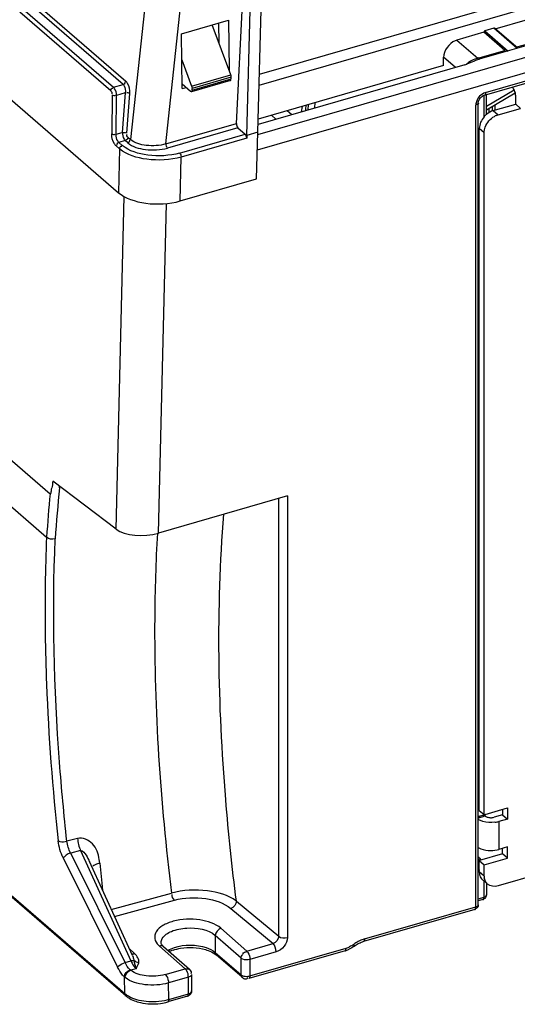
# Model space of a CAD drawing. Header units: inches. Extents: x 0 to 117, y 0 to 83.
# Tile 41 of 64: x 103.61 to 105.13, y 18.32 to 21.32. Entities that reach past the tile are written whole.
import ezdxf

# ---------------------------------------------------------------- set-up
doc = ezdxf.new("R2010")
doc.units = ezdxf.units.IN
doc.header["$LTSCALE"] = 6.431102
doc.header["$MEASUREMENT"] = 0
doc.layers.get('0').update_dxf_attribs({"linetype": 'CONTINUOUS'})

msp = doc.modelspace()

# ---------------------------------------------------------------- linework, layer by layer
at = {"color": 7, "linetype": 'CONTINUOUS'}
for p, q in [((97.6131, 26.2509), (103.9119, 20.796)), ((97.9744, 24.8383), (103.7029, 19.8773)), ((97.9875, 24.6856), (103.6921, 19.7453)), ((104.1358, 22.698), (103.948, 20.9584)), ((104.056, 20.9451), (104.2428, 22.6763)), ((104.3416, 21.1577), (107.6653, 22.1172)), ((104.3407, 21.1246), (107.6536, 22.0809)), ((104.3367, 20.9734), (107.7155, 21.9488)), ((104.3353, 20.9269), (107.7281, 21.9063)), ((107.467, 21.9121), (105.0189, 21.2054)), ((105.1238, 21.2399), (107.34, 21.8796)), ((105.028, 21.0937), (107.5181, 21.8126)), ((105.0313, 21.1015), (107.5214, 21.8204)), ((104.2712, 21.0072), (104.3097, 21.7577)), ((104.3369, 20.9808), (104.3574, 21.7604)), ((104.3028, 20.9709), (104.3231, 21.7459)), ((103.6193, 21.3574), (103.8962, 21.1176)), ((103.9255, 21.126), (103.6486, 21.3659)), ((103.6571, 21.3758), (103.934, 21.136)), ((103.8877, 21.107), (103.6108, 21.3469)), ((104.1041, 21.2808), (104.2473, 21.3221)), ((104.254, 21.1558), (104.1976, 21.3078)), ((104.2187, 21.2508), (104.2181, 21.3137)), ((104.2473, 21.3221), (104.2488, 21.1699)), ((105.0565, 21.2976), (105.0293, 21.2897)), ((105.1278, 21.2359), (105.0565, 21.2976)), ((105.1291, 21.2365), (105.0591, 21.2972)), ((105.158, 21.3235), (105.0599, 21.2952)), ((104.1057, 21.114), (104.1041, 21.2808)), ((105.0258, 21.2853), (104.944, 21.2617)), ((105.0897, 21.23), (105.0258, 21.2853)), ((105.0293, 21.2897), (105.1005, 21.228)), ((104.944, 21.2617), (104.9385, 21.2597)), ((104.944, 21.2617), (105.0079, 21.2064)), ((104.9026, 21.1839), (104.9031, 21.2098)), ((104.9395, 21.1783), (104.9031, 21.2098)), ((105.0079, 21.2064), (105.0897, 21.23)), ((105.0097, 21.2067), (105.0089, 21.2082)), ((104.1049, 21.2016), (104.1347, 21.1213)), ((104.9676, 21.1865), (104.3376, 21.0046)), ((104.9028, 21.184), (104.338, 21.0209)), ((104.9867, 21.1932), (104.9744, 21.1886)), ((104.9977, 21.1978), (104.9867, 21.1932)), ((104.1347, 21.1213), (104.254, 21.1558)), ((104.2554, 21.1487), (104.136, 21.1143)), ((104.2554, 21.1436), (104.2554, 21.1487)), ((103.8962, 21.1176), (103.9255, 21.126)), ((104.1311, 21.1049), (104.1056, 21.1274)), ((104.1057, 21.114), (104.1177, 21.117)), ((104.2532, 21.1384), (104.1339, 21.104)), ((104.136, 21.1092), (104.2554, 21.1436)), ((103.8922, 21.0947), (103.8909, 20.9759)), ((103.9043, 20.9742), (103.9056, 21.0931)), ((103.9324, 21.1008), (103.9056, 21.0931)), ((103.9324, 21.1008), (103.9231, 20.9797)), ((103.9365, 20.9774), (103.9458, 21.0986)), ((104.136, 21.1092), (104.136, 21.1143)), ((105.0146, 21.0842), (105.0167, 21.0867)), ((105.0265, 21.0276), (105.0265, 21.0937)), ((105.1182, 21.1087), (105.0339, 21.0592)), ((105.0339, 21.049), (105.1218, 21.1007)), ((105.0339, 21.035), (105.0339, 21.0937)), ((105.123, 21.0917), (105.1228, 21.095)), ((105.123, 21.0662), (105.123, 21.0917)), ((104.4713, 21.0594), (104.4685, 21.0424)), ((104.4899, 21.0648), (104.4894, 21.0484)), ((104.5106, 21.0546), (104.5112, 21.0709)), ((105.0017, 21.0672), (105.0014, 21.0631)), ((105.0014, 18.6174), (105.0014, 21.0631)), ((105.0088, 18.6238), (105.0088, 21.0695)), ((105.0127, 21.0816), (105.0146, 21.0842)), ((105.0512, 21.0592), (105.0515, 21.0464)), ((105.0548, 21.0465), (105.123, 21.0662)), ((105.0595, 21.0641), (105.0599, 21.0466)), ((105.123, 21.0662), (105.1377, 21.0534)), ((104.3919, 21.0203), (104.3778, 21.0324)), ((104.4262, 21.0464), (104.4403, 21.0342)), ((105.0426, 21.0411), (105.0423, 21.054)), ((105.0548, 21.0465), (105.0695, 21.0337)), ((105.0637, 21.0316), (105.0695, 21.0337)), ((105.0695, 21.0337), (105.1377, 21.0534)), ((104.056, 20.9451), (104.2712, 21.0072)), ((103.9043, 20.9742), (103.9231, 20.9797)), ((104.2756, 20.9944), (104.0609, 20.9324)), ((104.0978, 20.9171), (104.2981, 20.9749)), ((104.2756, 20.9944), (104.2981, 20.9749)), ((104.3028, 20.9709), (104.3025, 20.9625)), ((104.3369, 20.9808), (104.3028, 20.9709)), ((104.3325, 20.838), (104.3369, 20.9808)), ((105.0269, 20.9788), (105.0121, 20.9916)), ((105.0121, 18.9117), (105.0121, 20.9916)), ((105.0269, 18.8989), (105.0269, 20.9788)), ((103.9147, 20.93), (103.9043, 20.939)), ((103.932, 20.955), (103.9128, 20.9495)), ((103.9128, 20.9495), (103.9232, 20.9405)), ((103.9396, 20.9485), (103.932, 20.955)), ((103.9404, 20.965), (103.948, 20.9584)), ((104.3025, 20.9625), (104.1027, 20.9048)), ((103.9147, 20.93), (103.9119, 20.796)), ((104.0999, 20.7708), (104.1027, 20.9048)), ((104.0999, 20.7708), (104.3325, 20.838)), ((103.9045, 19.7695), (103.9291, 20.7842)), ((104.0337, 19.7573), (104.0581, 20.763)), ((103.9045, 19.7695), (103.7116, 19.9156)), ((103.7317, 19.8961), (103.7321, 19.9001)), ((104.4268, 19.8708), (104.0337, 19.7573)), ((104.4002, 18.5275), (104.4002, 19.8631)), ((104.4268, 19.8708), (104.4268, 18.5241)), ((103.688, 19.4532), (103.688, 19.45)), ((107.4733, 19.375), (105.0695, 18.6811)), ((105.0124, 18.8945), (105.0088, 18.8931)), ((105.0121, 18.9117), (105.0269, 18.8989)), ((105.0124, 18.8945), (105.0122, 18.8919)), ((105.0124, 18.8945), (105.0977, 18.9194)), ((105.0289, 18.8956), (105.0304, 18.8943)), ((105.0829, 18.8981), (105.0573, 18.8907)), ((105.0829, 18.9151), (105.0829, 18.8981)), ((105.0829, 18.8981), (105.0977, 18.8853)), ((105.0977, 18.9194), (105.0977, 18.8853)), ((105.0129, 18.8817), (105.0088, 18.884)), ((105.0102, 18.8893), (105.0243, 18.8934)), ((105.0377, 18.8907), (105.0407, 18.89)), ((105.054, 18.8899), (105.0573, 18.8907)), ((105.0977, 18.8853), (105.0721, 18.8779)), ((105.0721, 18.8779), (105.0721, 18.7927)), ((103.787, 18.8262), (103.7541, 18.818)), ((103.796, 18.7888), (103.7657, 18.7813)), ((103.9316, 18.4477), (103.7657, 18.7813)), ((103.796, 18.7888), (103.9494, 18.4528)), ((105.0829, 18.7787), (105.0122, 18.7583)), ((105.0977, 18.8), (105.0721, 18.7927)), ((105.0829, 18.7787), (105.0829, 18.7958)), ((105.0977, 18.7659), (105.0829, 18.7787)), ((105.0977, 18.7659), (105.0977, 18.8)), ((103.743, 18.7669), (103.9089, 18.4333)), ((103.9538, 18.4691), (103.8231, 18.7554)), ((103.8546, 18.751), (103.853, 18.7619)), ((105.0088, 18.7634), (105.0126, 18.7586)), ((105.0121, 18.7583), (105.0269, 18.7455)), ((105.0121, 18.7244), (105.0121, 18.7583)), ((105.0124, 18.7662), (105.0174, 18.7598)), ((105.0269, 18.7455), (105.0977, 18.7659)), ((105.0269, 18.7114), (105.0269, 18.7455)), ((105.0076, 18.7372), (105.0121, 18.7385)), ((105.0088, 18.7239), (105.0122, 18.7244)), ((105.0115, 18.7282), (105.011, 18.7274)), ((105.0269, 18.7114), (105.0121, 18.7244)), ((105.0225, 18.6993), (105.0373, 18.6865)), ((105.0265, 18.6474), (105.0265, 18.6965)), ((105.0339, 18.6895), (105.0339, 18.6538)), ((103.5693, 18.666), (103.9308, 18.3529)), ((103.9339, 18.3458), (103.5724, 18.6588)), ((103.8896, 18.6098), (104.0731, 18.6595)), ((103.8994, 18.5883), (104.0821, 18.6378)), ((104.2711, 18.6346), (104.4002, 18.5275)), ((105.0088, 18.6238), (105.0087, 18.6214)), ((105.0088, 18.6423), (105.0265, 18.6474)), ((105.0232, 18.6396), (105.0088, 18.6354)), ((105.0253, 18.6421), (105.0243, 18.6424)), ((104.2543, 18.6125), (104.3829, 18.5057)), ((104.9981, 18.6096), (104.6586, 18.5116)), ((104.6619, 18.5194), (105.0014, 18.6174)), ((105.0003, 18.6121), (104.9992, 18.6124)), ((105.0087, 18.6214), (105.0082, 18.619)), ((104.2239, 18.5519), (104.3027, 18.4825)), ((104.0415, 18.5081), (104.0415, 18.5083)), ((104.0415, 18.5074), (104.0415, 18.5081)), ((104.2855, 18.4606), (104.2068, 18.53)), ((104.2068, 18.53), (104.2068, 18.4784)), ((104.3027, 18.4825), (104.3829, 18.5057)), ((103.9606, 18.4747), (103.9442, 18.4901)), ((104.1151, 18.4284), (104.0364, 18.4978)), ((104.1281, 18.4262), (104.0493, 18.4956)), ((104.2052, 18.4745), (104.2099, 18.4709)), ((104.2068, 18.4784), (104.2855, 18.4102)), ((104.6028, 18.4836), (104.3091, 18.3988)), ((104.3124, 18.4066), (104.6061, 18.4914)), ((104.3927, 18.4802), (104.3124, 18.457)), ((103.9316, 18.4477), (103.9494, 18.4528)), ((103.9539, 18.4689), (103.9559, 18.4639)), ((104.2886, 18.4027), (104.2099, 18.4709)), ((104.2855, 18.4102), (104.2855, 18.4606)), ((104.3124, 18.457), (104.3124, 18.4066)), ((103.965, 18.4288), (103.9487, 18.4241)), ((104.0542, 18.4108), (104.1151, 18.4284)), ((104.1168, 18.4266), (104.1151, 18.4284)), ((104.1272, 18.4269), (104.1281, 18.4262)), ((104.1281, 18.4262), (104.1294, 18.4249)), ((103.9308, 18.3529), (103.9295, 18.4036)), ((104.1249, 18.4029), (104.064, 18.3853)), ((104.0652, 18.3352), (104.064, 18.3853)), ((104.1275, 18.4038), (104.1249, 18.4029)), ((104.1249, 18.3524), (104.1249, 18.4029)), ((104.1347, 18.4114), (104.1347, 18.361)), ((104.3048, 18.3996), (104.3057, 18.4006)), ((104.3092, 18.4058), (104.3124, 18.4066)), ((104.1345, 18.3594), (104.1347, 18.361)), ((104.1216, 18.3446), (104.0619, 18.3274)), ((104.0652, 18.3352), (104.1249, 18.3524))]:
    msp.add_line(p, q, dxfattribs=at)
for points in [[(105.0591, 21.2972), (105.0588, 21.2974), (105.0583, 21.2976), (105.0578, 21.2977), (105.0572, 21.2977), (105.0565, 21.2976)], [(105.0293, 21.2897), (105.0287, 21.2895), (105.0281, 21.2892), (105.0276, 21.2888), (105.0271, 21.2884), (105.0267, 21.2878), (105.0264, 21.2873), (105.0261, 21.2867), (105.0259, 21.286), (105.0258, 21.2853)], [(104.2548, 21.1534), (104.2545, 21.1542), (104.2543, 21.155), (104.254, 21.1558)], [(104.2554, 21.1487), (104.2554, 21.1495), (104.2553, 21.1502), (104.2552, 21.151), (104.2551, 21.1518), (104.2549, 21.1526), (104.2548, 21.1534)], [(104.1347, 21.1213), (104.135, 21.1205), (104.1352, 21.1197), (104.1354, 21.1189), (104.1356, 21.1181), (104.1358, 21.1173), (104.1359, 21.1166), (104.136, 21.1158), (104.136, 21.115), (104.136, 21.1143)], [(105.0167, 21.0867), (105.0191, 21.0889), (105.0216, 21.0907), (105.0242, 21.0922), (105.0268, 21.0934), (105.028, 21.0938)], [(105.0088, 21.0695), (105.0089, 21.0709), (105.0093, 21.0734), (105.01, 21.0761)], [(105.01, 21.0761), (105.0112, 21.0788), (105.0127, 21.0816)], [(105.0243, 18.8934), (105.026, 18.894), (105.0284, 18.8952)], [(105.0284, 18.8952), (105.0304, 18.8969), (105.032, 18.8988), (105.033, 18.9007)], [(105.0088, 18.8888), (105.0099, 18.8893), (105.0102, 18.8893)], [(104.0493, 18.4956), (104.0477, 18.4971), (104.0447, 18.5004), (104.0429, 18.5033), (104.0419, 18.5056), (104.0415, 18.5074)], [(103.9487, 18.4241), (103.9485, 18.4242), (103.9483, 18.4244), (103.9481, 18.4245), (103.948, 18.4247), (103.9478, 18.4248), (103.9476, 18.425), (103.9475, 18.4251), (103.9473, 18.4253), (103.9471, 18.4254)], [(103.9295, 18.4036), (103.9298, 18.4033), (103.9301, 18.4031), (103.9303, 18.4028), (103.9306, 18.4026), (103.9309, 18.4023), (103.9312, 18.4021), (103.9315, 18.4018), (103.9318, 18.4016), (103.9321, 18.4014)]]:
    msp.add_lwpolyline(points, dxfattribs=at)
for centre, radius, start, end in [((104.9216, 21.3455), 0.1656, 286.1305, 288.6081), ((105.128, 20.8844), 0.3394, 111.6123, 112.5774), ((105.0403, 21.0944), 0.1166, 107.3827, 108.7237), ((105.0396, 21.0965), 0.1144, 106.1079, 107.3849), ((108.5753, 20.341), 4.1547, 169.9925, 170.2313), ((105.0762, 20.9853), 0.0653, 130.4353, 139.5933), ((105.0858, 20.9799), 0.0562, 113.1532, 119.3804), ((108.4354, 19.4211), 4.7276, 174.234, 176.1315), ((108.4491, 19.4235), 4.7678, 174.5382, 176.1294), ((109.0055, 19.5238), 5.318, 177.6122, 180.76), ((105.0485, 18.9632), 0.0886, 277.4476, 281.4652), ((105.0507, 18.9522), 0.0773, 281.4378, 286.0294), ((111.851, 19.5003), 8.0314, 185.35281, 185.94443), ((105.0409, 18.7205), 0.028, 224.8772, 228.9697), ((105.0668, 18.7114), 0.0399, 179.9447, 188.1177), ((104.6982, 18.4086), 0.117, 124.2853, 126.392), ((104.6803, 18.4365), 0.0782, 106.1125, 108.574), ((103.956, 18.4905), 0.0164, 275.1551, 286.1476), ((104.075, 18.5417), 0.0585, 224.7933, 228.6861), ((104.1083, 18.3892), 0.1009, 112.3337, 114.7812), ((104.114, 18.3753), 0.1158, 108.1488, 112.2993), ((104.5811, 18.5588), 0.0783, 286.1089, 288.5318), ((104.5795, 18.5633), 0.083, 288.574, 295.545), ((104.5884, 18.5525), 0.0637, 286.1106, 288.5651), ((104.5869, 18.5568), 0.0682, 288.6133, 295.607), ((104.0235, 18.4784), 0.1491, 284.2941, 286.2481), ((104.1159, 18.3645), 0.0207, 286.0611, 295.4536)]:
    msp.add_arc(centre, radius, start, end, dxfattribs=at)
for centre, major_axis, ratio, start_param, end_param in [((104.2761, 21.0031), (-0.00216, 0.00962), 0.463114, 1.02804, 2.581383), ((104.2976, 20.9663), (-0.00216, 0.00962), 0.463114, -2.078646, -0.56021), ((104.0312, 20.8307), (0.1378, 0.0001), 0.501187, -2.617769, -1.049712), ((103.9863, 19.7932), (0.0946, 0.0031), 0.453079, -2.631978, -1.061182)]:
    msp.add_ellipse(centre, major_axis=major_axis, ratio=ratio, start_param=start_param, end_param=end_param, dxfattribs=at)
for points in [[(104.9385, 21.2597), (104.9194, 21.2516), (104.9033, 21.2293), (104.9028, 21.2085)], [(104.9852, 21.197), (104.9808, 21.1944), (104.9765, 21.1915), (104.9726, 21.1882)], [(105.0028, 21.2048), (104.9967, 21.2027), (104.9908, 21.2002), (104.9852, 21.197)], [(105.0189, 21.2054), (105.0135, 21.2038), (105.0082, 21.202), (105.003, 21.1999)], [(103.9255, 21.126), (103.9288, 21.127), (103.9338, 21.1313), (103.9318, 21.134)], [(103.8877, 21.107), (103.8879, 21.1105), (103.8914, 21.1165), (103.8945, 21.1149)], [(103.8877, 21.107), (103.8902, 21.1049), (103.8928, 21.1003), (103.8909, 21.0976)], [(103.8922, 21.0947), (103.895, 21.0927), (103.9002, 21.0911), (103.9027, 21.0936)], [(103.9458, 21.0986), (103.943, 21.1006), (103.9381, 21.1025), (103.9356, 21.1002)], [(105.0131, 21.0901), (105.0072, 21.0839), (105.0028, 21.0757), (105.0017, 21.0672)], [(105.0313, 21.1015), (105.0244, 21.0996), (105.018, 21.0953), (105.0131, 21.0901)], [(105.0265, 21.0276), (105.0182, 21.0178), (105.0121, 21.0047), (105.0121, 20.9919)], [(105.0302, 20.9962), (105.0352, 21.0096), (105.0457, 21.0219), (105.0583, 21.0289)], [(105.0548, 21.0465), (105.0471, 21.0443), (105.0399, 21.0401), (105.0339, 21.035)], [(103.8909, 20.9759), (103.8936, 20.9738), (103.8988, 20.9723), (103.9011, 20.9748)], [(103.9231, 20.9797), (103.9265, 20.9802), (103.9344, 20.9811), (103.9333, 20.9778)], [(103.9404, 20.965), (103.938, 20.9671), (103.9357, 20.9718), (103.9377, 20.9744)], [(105.0269, 20.9788), (105.0269, 20.9847), (105.0281, 20.9906), (105.0302, 20.9962)], [(103.9128, 20.9495), (103.9095, 20.9486), (103.9043, 20.9438), (103.9066, 20.9413)], [(103.9147, 20.93), (103.9149, 20.9334), (103.9184, 20.9394), (103.9215, 20.9378)], [(103.9404, 20.965), (103.94, 20.9616), (103.9366, 20.956), (103.9336, 20.9575)], [(103.9396, 20.9485), (103.9428, 20.9494), (103.9478, 20.9537), (103.9458, 20.9564)], [(104.056, 20.9451), (104.056, 20.9417), (104.0568, 20.934), (104.0598, 20.9356)], [(104.0978, 20.9171), (104.1004, 20.9149), (104.1032, 20.9104), (104.1014, 20.9075)], [(103.7185, 19.7402), (103.7099, 19.7377), (103.6983, 19.7388), (103.6921, 19.7453)], [(103.743, 18.7669), (103.735, 18.783), (103.7297, 18.8007), (103.7277, 18.8185)], [(103.7657, 18.7813), (103.7597, 18.7927), (103.7557, 18.8053), (103.7541, 18.818)], [(103.787, 18.8262), (103.7877, 18.8134), (103.7909, 18.8006), (103.796, 18.7888)], [(105.0474, 18.7894), (105.0557, 18.7894), (105.0641, 18.7904), (105.0721, 18.7927)], [(105.0122, 18.7244), (105.0122, 18.7204), (105.0127, 18.7164), (105.0139, 18.7127)], [(105.0139, 18.7127), (105.0153, 18.7082), (105.0178, 18.704), (105.021, 18.7007)], [(105.0373, 18.6865), (105.0319, 18.6912), (105.0283, 18.6986), (105.0273, 18.7058)], [(105.0695, 18.6811), (105.0591, 18.6781), (105.0456, 18.6794), (105.0373, 18.6865)], [(104.0821, 18.6378), (104.0776, 18.6421), (104.0733, 18.6494), (104.0754, 18.6554)], [(105.0339, 18.6538), (105.0339, 18.6489), (105.0301, 18.6411), (105.0253, 18.6421)], [(104.2711, 18.6346), (104.2711, 18.6254), (104.2631, 18.6152), (104.2543, 18.6125)], [(105.0014, 18.6174), (105.0045, 18.6183), (105.0112, 18.6217), (105.0087, 18.6238)], [(105.0082, 18.619), (105.0074, 18.6156), (105.0037, 18.6114), (105.0003, 18.6121)], [(104.2239, 18.5519), (104.215, 18.5493), (104.2068, 18.5393), (104.2068, 18.53)], [(104.0415, 18.5083), (104.0415, 18.5127), (104.0429, 18.5173), (104.0452, 18.5211)], [(104.4002, 18.5275), (104.4002, 18.5182), (104.3919, 18.5081), (104.3829, 18.5057)], [(104.3927, 18.4802), (104.3908, 18.4891), (104.3898, 18.4997), (104.3829, 18.5057)], [(104.4268, 18.5241), (104.4268, 18.5056), (104.4105, 18.4853), (104.3927, 18.4802)], [(104.4002, 18.5275), (104.4071, 18.5218), (104.418, 18.5223), (104.4268, 18.5241)], [(104.6301, 18.4973), (104.6341, 18.5002), (104.6382, 18.5028), (104.6426, 18.5051)], [(104.6468, 18.5136), (104.6418, 18.5112), (104.6369, 18.5084), (104.6323, 18.5052)], [(104.6426, 18.5051), (104.6467, 18.5072), (104.651, 18.5091), (104.6554, 18.5106)], [(104.6619, 18.5194), (104.6567, 18.5179), (104.6517, 18.5159), (104.6468, 18.5136)], [(103.9735, 18.4467), (103.976, 18.4567), (103.9681, 18.4677), (103.9606, 18.4747)], [(104.0493, 18.4956), (104.046, 18.4984), (104.0406, 18.499), (104.0364, 18.4978)], [(104.0618, 18.4845), (104.0682, 18.4883), (104.0751, 18.4912), (104.0822, 18.4935)], [(104.0822, 18.4935), (104.1129, 18.5033), (104.1483, 18.5033), (104.179, 18.4932)], [(104.179, 18.4932), (104.1889, 18.4899), (104.1988, 18.4852), (104.2068, 18.4784)], [(104.2906, 18.4741), (104.2932, 18.4774), (104.2976, 18.482), (104.3016, 18.4806)], [(104.6301, 18.4973), (104.6255, 18.4938), (104.6205, 18.4908), (104.6153, 18.4883)], [(104.6288, 18.5027), (104.6249, 18.4999), (104.6208, 18.4974), (104.6164, 18.4953)], [(103.9471, 18.4254), (103.9406, 18.4317), (103.9357, 18.4396), (103.9316, 18.4477)], [(103.9494, 18.4528), (103.9524, 18.4536), (103.9556, 18.4543), (103.9586, 18.4537)], [(103.9559, 18.4639), (103.9572, 18.4606), (103.9581, 18.4572), (103.9586, 18.4537)], [(103.9735, 18.4467), (103.9688, 18.447), (103.9618, 18.4491), (103.9613, 18.4538)], [(103.965, 18.4288), (103.9684, 18.4345), (103.9719, 18.4403), (103.9735, 18.4467)], [(104.2855, 18.4606), (104.2855, 18.4649), (104.2871, 18.4704), (104.291, 18.4723)], [(103.9295, 18.4036), (103.9296, 18.4129), (103.9381, 18.4228), (103.9471, 18.4254)], [(103.9321, 18.4014), (103.9319, 18.4107), (103.9398, 18.4212), (103.9487, 18.4241)], [(104.1151, 18.4284), (104.1185, 18.4293), (104.1245, 18.4293), (104.1252, 18.4259)], [(104.1249, 18.4029), (104.1249, 18.4094), (104.1231, 18.416), (104.12, 18.4218)], [(104.1294, 18.4249), (104.1324, 18.4221), (104.1349, 18.4163), (104.1326, 18.4129)], [(104.1347, 18.4114), (104.1347, 18.4079), (104.1308, 18.4051), (104.1275, 18.4038)], [(104.2855, 18.4102), (104.2899, 18.4064), (104.2965, 18.4053), (104.3023, 18.4053)], [(104.2886, 18.4027), (104.2916, 18.4001), (104.2953, 18.3977), (104.2993, 18.3976)], [(104.1346, 18.361), (104.1348, 18.355), (104.1302, 18.3484), (104.1248, 18.3458)], [(104.1249, 18.3524), (104.1287, 18.3535), (104.1333, 18.3556), (104.1345, 18.3594)], [(103.9308, 18.3529), (103.9344, 18.3497), (103.9386, 18.347), (103.9428, 18.3446)], [(103.9339, 18.3458), (103.9363, 18.3437), (103.9389, 18.3417), (103.9416, 18.34)], [(103.9416, 18.34), (103.9473, 18.3363), (103.9536, 18.3332), (103.96, 18.3308)], [(103.9428, 18.3446), (103.9503, 18.3404), (103.9585, 18.3373), (103.9667, 18.335)], [(103.9667, 18.335), (103.9859, 18.3295), (104.0063, 18.3277), (104.0262, 18.3288)], [(104.0262, 18.3288), (104.0377, 18.3294), (104.0492, 18.331), (104.0603, 18.3339)], [(104.0397, 18.3228), (104.0472, 18.3238), (104.0547, 18.3253), (104.0619, 18.3274)]]:
    msp.add_open_spline(points, degree=3, dxfattribs=at)
for points, knots in [([(105.0949, 21.2271), (105.0942, 21.2272), (105.0928, 21.2277), (105.0923, 21.2292), (105.0922, 21.2299)], [0, 0, 0, 0, 0.463517, 1, 1, 1, 1]), ([(105.0132, 21.203), (105.0126, 21.2033), (105.0112, 21.2044), (105.0102, 21.2058), (105.0097, 21.2067)], [0, 0, 0, 0, 0.410387, 1, 1, 1, 1]), ([(103.9056, 21.0931), (103.9055, 21.1001), (103.9031, 21.1092), (103.8976, 21.1164), (103.8962, 21.1176)], [0, 0, 0, 0, 0.789237, 1, 1, 1, 1]), ([(103.9255, 21.126), (103.927, 21.1248), (103.9322, 21.1174), (103.9334, 21.1078), (103.9324, 21.1008)], [0, 0, 0, 0, 0.208843, 1, 1, 1, 1]), ([(103.9458, 21.0986), (103.9466, 21.1091), (103.9441, 21.1232), (103.9361, 21.1341), (103.934, 21.136)], [0, 0, 0, 0, 0.789918, 1, 1, 1, 1]), ([(104.2533, 21.138), (104.2538, 21.138), (104.2555, 21.1397), (104.2544, 21.1416), (104.254, 21.1429)], [0, 0, 0, 0, 0.29736, 1, 1, 1, 1]), ([(105.1228, 21.095), (105.1221, 21.1015), (105.1196, 21.1097), (105.1144, 21.1162), (105.1131, 21.1173)], [0, 0, 0, 0, 0.791179, 1, 1, 1, 1]), ([(104.1339, 21.1038), (104.1336, 21.104), (104.1329, 21.1049), (104.1325, 21.1058), (104.1322, 21.1063)], [0, 0, 0, 0, 0.376496, 1, 1, 1, 1]), ([(104.136, 21.1092), (104.136, 21.1078), (104.1364, 21.1061), (104.1344, 21.1034), (104.1339, 21.1038)], [0, 0, 0, 0, 0.662176, 1, 1, 1, 1]), ([(105.0313, 21.1015), (105.0313, 21.0995), (105.0318, 21.0969), (105.0289, 21.093), (105.028, 21.0935)], [0, 0, 0, 0, 0.659197, 1, 1, 1, 1]), ([(105.0093, 21.0695), (105.0095, 21.0685), (105.0081, 21.0648), (105.0042, 21.0654), (105.0022, 21.0656)], [0, 0, 0, 0, 0.338718, 1, 1, 1, 1]), ([(103.9043, 20.939), (103.9022, 20.9408), (103.8941, 20.9516), (103.8907, 20.9654), (103.8909, 20.9759)], [0, 0, 0, 0, 0.210502, 1, 1, 1, 1]), ([(103.9128, 20.9495), (103.9114, 20.9507), (103.9061, 20.9579), (103.904, 20.9672), (103.9043, 20.9742)], [0, 0, 0, 0, 0.209872, 1, 1, 1, 1]), ([(103.9231, 20.9797), (103.9229, 20.9727), (103.9252, 20.9634), (103.9306, 20.9563), (103.932, 20.955)], [0, 0, 0, 0, 0.789657, 1, 1, 1, 1]), ([(104.0978, 20.9171), (104.0666, 20.9083), (104.0057, 20.9048), (103.9444, 20.9226), (103.9232, 20.9405)], [0, 0, 0, 0, 0.539032, 1, 1, 1, 1]), ([(103.9396, 20.9485), (103.9541, 20.9359), (103.997, 20.924), (104.0393, 20.9262), (104.0609, 20.9324)], [0, 0, 0, 0, 0.461296, 1, 1, 1, 1]), ([(104.056, 20.9451), (104.0369, 20.9392), (103.9992, 20.9368), (103.961, 20.9472), (103.948, 20.9584)], [0, 0, 0, 0, 0.538628, 1, 1, 1, 1]), ([(104.1027, 20.9048), (104.0692, 20.8952), (104.0037, 20.892), (103.9373, 20.9105), (103.9147, 20.93)], [0, 0, 0, 0, 0.539185, 1, 1, 1, 1]), ([(103.7116, 19.9156), (103.7104, 19.9089), (103.7092, 19.8978), (103.7052, 19.8879), (103.7058, 19.8763), (103.7029, 19.8773)], [0, 0, 0, 0, 0.520719, 0.768515, 1, 1, 1, 1]), ([(104.2711, 18.6346), (104.258, 18.7379), (104.2167, 19.1297), (104.21, 19.526), (104.2325, 19.8151)], [0, 0, 0, 0, 0.264103, 1, 1, 1, 1]), ([(103.7541, 18.818), (103.7453, 18.8982), (103.7168, 19.2046), (103.709, 19.5132), (103.7185, 19.7401)], [0, 0, 0, 0, 0.262226, 1, 1, 1, 1]), ([(104.0301, 19.7578), (104.0252, 19.6711), (104.0142, 19.3045), (104.0389, 18.9372), (104.0731, 18.6595)], [0, 0, 0, 0, 0.236869, 1, 1, 1, 1]), ([(103.688, 19.45), (103.6887, 19.3989), (103.6942, 19.188), (103.7104, 18.9774), (103.7278, 18.8185)], [0, 0, 0, 0, 0.242215, 1, 1, 1, 1]), ([(105.0244, 18.893), (105.025, 18.893), (105.0266, 18.8947), (105.0256, 18.8967), (105.0252, 18.898)], [0, 0, 0, 0, 0.303821, 1, 1, 1, 1]), ([(105.0304, 18.8943), (105.0314, 18.8935), (105.0337, 18.892), (105.0363, 18.8911), (105.0377, 18.8907)], [0, 0, 0, 0, 0.459755, 1, 1, 1, 1]), ([(105.0122, 18.8919), (105.012, 18.8911), (105.0121, 18.8898), (105.0106, 18.889), (105.0102, 18.8892)], [0, 0, 0, 0, 0.643952, 1, 1, 1, 1]), ([(105.0599, 18.8754), (105.0477, 18.8738), (105.0312, 18.8746), (105.0161, 18.8801), (105.0129, 18.8817)], [0, 0, 0, 0, 0.773665, 1, 1, 1, 1]), ([(105.0407, 18.89), (105.0418, 18.8898), (105.044, 18.8895), (105.0463, 18.8894), (105.0474, 18.8894)], [0, 0, 0, 0, 0.493969, 1, 1, 1, 1]), ([(105.0474, 18.8894), (105.0485, 18.8894), (105.0508, 18.8895), (105.053, 18.8897), (105.054, 18.8899)], [0, 0, 0, 0, 0.505555, 1, 1, 1, 1]), ([(103.7277, 18.8185), (103.7293, 18.8176), (103.738, 18.815), (103.7473, 18.816), (103.754, 18.818)], [0, 0, 0, 0, 0.209063, 1, 1, 1, 1]), ([(103.853, 18.7619), (103.85, 18.779), (103.8402, 18.8128), (103.8025, 18.8302), (103.787, 18.8261)], [0, 0, 0, 0, 0.519261, 1, 1, 1, 1]), ([(103.7657, 18.7813), (103.7608, 18.7798), (103.7518, 18.7769), (103.7464, 18.769), (103.743, 18.7669)], [0, 0, 0, 0, 0.558198, 1, 1, 1, 1]), ([(103.796, 18.7888), (103.8032, 18.7895), (103.8138, 18.7737), (103.82, 18.7621), (103.8231, 18.7554)], [0, 0, 0, 0, 0.492104, 1, 1, 1, 1]), ([(105.0088, 18.7988), (105.0112, 18.7972), (105.0233, 18.7913), (105.0369, 18.7894), (105.0474, 18.7894)], [0, 0, 0, 0, 0.218334, 1, 1, 1, 1]), ([(103.8546, 18.751), (103.8524, 18.7504), (103.8449, 18.7481), (103.8375, 18.7449), (103.8333, 18.7413)], [0, 0, 0, 0, 0.293899, 1, 1, 1, 1]), ([(105.0128, 18.7665), (105.0124, 18.7672), (105.0115, 18.7687), (105.0096, 18.7686), (105.0089, 18.7682)], [0, 0, 0, 0, 0.510004, 1, 1, 1, 1]), ([(105.0088, 18.7358), (105.0097, 18.7347), (105.0112, 18.7324), (105.0119, 18.7294), (105.0115, 18.7282)], [0, 0, 0, 0, 0.531789, 1, 1, 1, 1]), ([(104.2711, 18.6346), (104.2466, 18.6539), (104.1773, 18.6724), (104.1086, 18.6688), (104.0731, 18.6595)], [0, 0, 0, 0, 0.459442, 1, 1, 1, 1]), ([(105.0331, 18.6514), (105.0333, 18.6518), (105.0337, 18.6525), (105.0339, 18.6534), (105.0339, 18.6538)], [0, 0, 0, 0, 0.513358, 1, 1, 1, 1]), ([(104.0821, 18.6378), (104.1129, 18.6462), (104.1733, 18.6483), (104.2332, 18.63), (104.2543, 18.6125)], [0, 0, 0, 0, 0.53801, 1, 1, 1, 1]), ([(105.0233, 18.639), (105.0242, 18.639), (105.0267, 18.6416), (105.0252, 18.6446), (105.0246, 18.6464)], [0, 0, 0, 0, 0.305534, 1, 1, 1, 1]), ([(105.0265, 18.6474), (105.0279, 18.6478), (105.0303, 18.6488), (105.0324, 18.6504), (105.0331, 18.6514)], [0, 0, 0, 0, 0.557217, 1, 1, 1, 1]), ([(104.9983, 18.609), (104.9991, 18.609), (105.0017, 18.6116), (105.0001, 18.6146), (104.9995, 18.6165)], [0, 0, 0, 0, 0.305534, 1, 1, 1, 1]), ([(104.2239, 18.5519), (104.2066, 18.5671), (104.1556, 18.5823), (104.093, 18.5799), (104.0482, 18.5628), (104.0257, 18.5449), (104.0191, 18.5196), (104.0281, 18.506), (104.0335, 18.5005)], [0, 0, 0, 0, 0.269685, 0.585727, 0.720898, 0.826225, 0.909542, 1, 1, 1, 1]), ([(104.0452, 18.5211), (104.0511, 18.5312), (104.0767, 18.5469), (104.1324, 18.5568), (104.1843, 18.5499), (104.2068, 18.53)], [0, 0, 0, 0, 0.203556, 0.479681, 1, 1, 1, 1]), ([(104.6619, 18.5194), (104.6619, 18.5174), (104.6622, 18.5148), (104.6596, 18.5107), (104.6586, 18.5112)], [0, 0, 0, 0, 0.649936, 1, 1, 1, 1]), ([(103.951, 18.475), (103.952, 18.4746), (103.9542, 18.4741), (103.9564, 18.474), (103.9575, 18.4741)], [0, 0, 0, 0, 0.487411, 1, 1, 1, 1]), ([(104.0779, 18.4854), (104.0854, 18.4879), (104.1179, 18.4952), (104.1525, 18.4939), (104.1768, 18.487)], [0, 0, 0, 0, 0.23962, 1, 1, 1, 1]), ([(104.1768, 18.487), (104.1796, 18.4862), (104.1895, 18.4831), (104.1991, 18.4787), (104.2052, 18.4745)], [0, 0, 0, 0, 0.280389, 1, 1, 1, 1]), ([(104.2068, 18.4784), (104.2068, 18.4769), (104.2072, 18.4741), (104.2084, 18.4714), (104.2093, 18.4703)], [0, 0, 0, 0, 0.511472, 1, 1, 1, 1]), ([(104.3027, 18.4825), (104.3041, 18.4812), (104.3097, 18.4738), (104.3124, 18.4643), (104.3124, 18.457)], [0, 0, 0, 0, 0.2135, 1, 1, 1, 1]), ([(104.6029, 18.483), (104.6038, 18.483), (104.6063, 18.4855), (104.6048, 18.4886), (104.6042, 18.4904)], [0, 0, 0, 0, 0.305534, 1, 1, 1, 1]), ([(104.6288, 18.5027), (104.6294, 18.5014), (104.63, 18.5002), (104.6313, 18.4967), (104.6306, 18.4966)], [0, 0, 0, 0, 0.678847, 1, 1, 1, 1]), ([(103.9089, 18.4333), (103.9098, 18.4347), (103.9162, 18.4413), (103.9246, 18.4455), (103.9316, 18.4477)], [0, 0, 0, 0, 0.189953, 1, 1, 1, 1]), ([(103.9494, 18.4528), (103.9505, 18.4503), (103.9547, 18.4417), (103.9601, 18.4335), (103.965, 18.4288)], [0, 0, 0, 0, 0.283052, 1, 1, 1, 1]), ([(103.9586, 18.4537), (103.9601, 18.4471), (103.9618, 18.4387), (103.9644, 18.4305), (103.965, 18.4288)], [0, 0, 0, 0, 0.786422, 1, 1, 1, 1]), ([(104.3124, 18.457), (104.3054, 18.455), (104.2953, 18.4551), (104.287, 18.4593), (104.2855, 18.4606)], [0, 0, 0, 0, 0.789353, 1, 1, 1, 1]), ([(103.9295, 18.4036), (103.9276, 18.4054), (103.9194, 18.4143), (103.9131, 18.4248), (103.9089, 18.4333)], [0, 0, 0, 0, 0.220182, 1, 1, 1, 1]), ([(104.0542, 18.4108), (104.0357, 18.4054), (103.9989, 18.4035), (103.962, 18.4136), (103.9487, 18.4241)], [0, 0, 0, 0, 0.533402, 1, 1, 1, 1]), ([(104.12, 18.4218), (104.1196, 18.4227), (104.1186, 18.4243), (104.1174, 18.4259), (104.1168, 18.4266)], [0, 0, 0, 0, 0.523221, 1, 1, 1, 1]), ([(104.064, 18.3853), (104.0408, 18.3785), (103.9948, 18.3758), (103.9487, 18.3883), (103.9321, 18.4014)], [0, 0, 0, 0, 0.533808, 1, 1, 1, 1]), ([(104.0542, 18.4108), (104.0557, 18.4095), (104.0613, 18.402), (104.064, 18.3926), (104.064, 18.3853)], [0, 0, 0, 0, 0.213386, 1, 1, 1, 1]), ([(104.288, 18.4021), (104.2875, 18.4028), (104.287, 18.4053), (104.2882, 18.4073), (104.289, 18.4084)], [0, 0, 0, 0, 0.382051, 1, 1, 1, 1]), ([(104.2993, 18.3976), (104.3002, 18.3976), (104.3022, 18.3978), (104.304, 18.3989), (104.3048, 18.3996)], [0, 0, 0, 0, 0.482536, 1, 1, 1, 1]), ([(104.3023, 18.4053), (104.3034, 18.4052), (104.3057, 18.4053), (104.308, 18.4056), (104.3092, 18.4058)], [0, 0, 0, 0, 0.505633, 1, 1, 1, 1]), ([(104.3124, 18.4066), (104.3124, 18.4045), (104.3129, 18.402), (104.3101, 18.3979), (104.3092, 18.3985)], [0, 0, 0, 0, 0.655765, 1, 1, 1, 1]), ([(103.9333, 18.3452), (103.9328, 18.3459), (103.9324, 18.3482), (103.9335, 18.3502), (103.9342, 18.3513)], [0, 0, 0, 0, 0.384678, 1, 1, 1, 1]), ([(103.96, 18.3308), (103.9659, 18.3285), (103.9918, 18.321), (104.0194, 18.3201), (104.0397, 18.3228)], [0, 0, 0, 0, 0.237138, 1, 1, 1, 1]), ([(104.0652, 18.3352), (104.0652, 18.3332), (104.0657, 18.3306), (104.0629, 18.3266), (104.062, 18.3271)], [0, 0, 0, 0, 0.655706, 1, 1, 1, 1]), ([(104.1217, 18.344), (104.1226, 18.344), (104.1251, 18.3466), (104.1235, 18.3496), (104.1229, 18.3514)], [0, 0, 0, 0, 0.301191, 1, 1, 1, 1])]:
    msp.add_open_spline(points, degree=3, knots=knots, dxfattribs=at)

doc.saveas('drawing.dxf')
